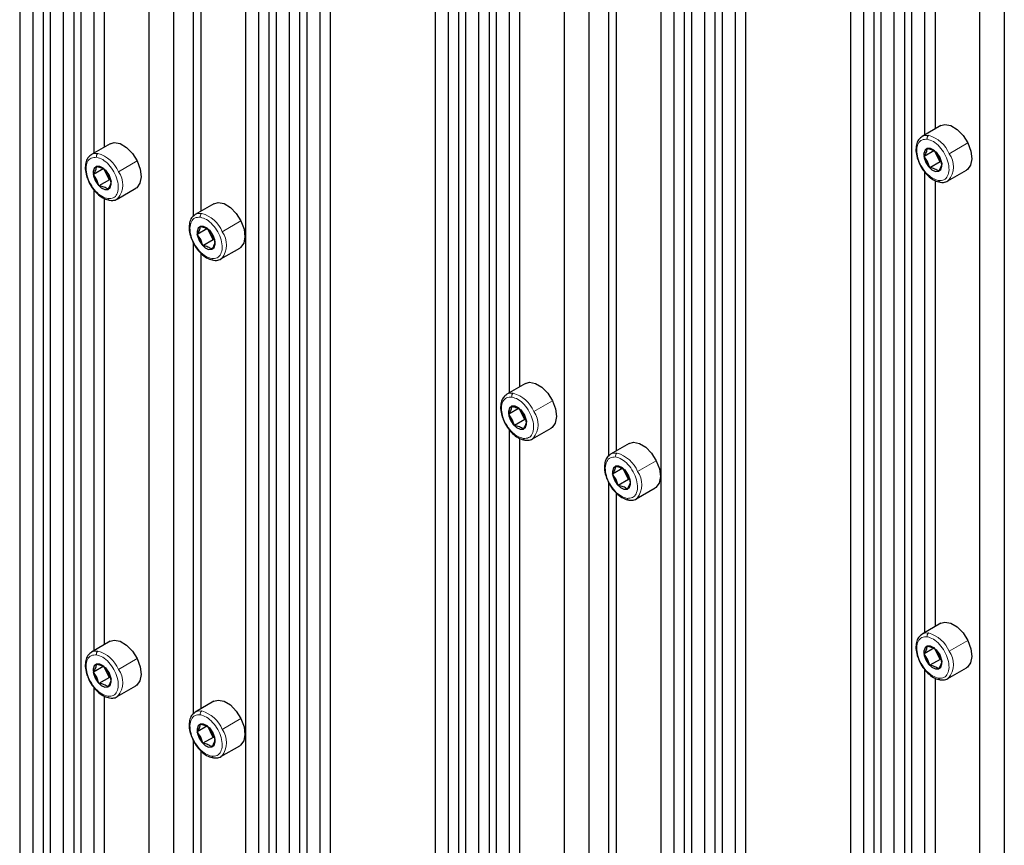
# Paper-space layout 'Blatt4' of a CAD drawing. Header units: millimetres. Extents: x 5 to 418, y 2 to 292.
# Tile 96 of 111: x 286 to 308, y 190 to 208. Entities that reach past the tile are written whole.
import ezdxf

# ---------------------------------------------------------------- set-up
doc = ezdxf.new("R2010")
doc.units = ezdxf.units.MM

psp = doc.layouts.new('Blatt4')

# ---------------------------------------------------------------- linework, layer by layer
at = {"color": 7, "linetype": 'Continuous', "lineweight": 25}
for p, q in [((285.502, 232.789), (285.502, 161.954)), ((286.033, 232.483), (286.033, 161.648)), ((285.797, 232.381), (285.797, 161.784)), ((286.197, 232.388), (286.197, 161.553)), ((286.728, 232.081), (286.728, 161.247)), ((286.492, 231.98), (286.492, 161.383)), ((286.892, 231.987), (286.892, 161.152)), ((288.996, 231.418), (288.996, 159.937)), ((288.436, 231.095), (288.436, 160.26)), ((290.628, 229.83), (290.628, 158.972)), ((290.923, 229.422), (290.923, 158.825)), ((291.159, 229.524), (291.159, 158.689)), ((291.323, 229.429), (291.323, 158.594)), ((291.854, 229.122), (291.854, 158.287)), ((291.618, 229.02), (291.618, 158.423)), ((292.018, 229.027), (292.018, 158.192)), ((292.549, 228.721), (292.549, 157.886)), ((292.314, 228.619), (292.314, 158.022)), ((294.93, 227.347), (294.93, 156.512)), ((295.225, 226.938), (295.225, 156.341)), ((295.461, 227.04), (295.461, 156.205)), ((295.625, 226.945), (295.625, 156.11)), ((296.156, 226.639), (296.156, 155.804)), ((295.92, 226.537), (295.92, 155.94)), ((296.32, 226.544), (296.32, 155.709)), ((298.424, 225.976), (298.424, 154.494)), ((297.864, 225.653), (297.864, 154.818)), ((300.056, 224.387), (300.056, 153.53)), ((300.351, 223.979), (300.351, 153.382)), ((300.587, 224.081), (300.587, 153.246)), ((300.751, 223.986), (300.751, 153.151)), ((301.046, 223.578), (301.046, 152.981)), ((301.282, 223.68), (301.282, 152.845)), ((301.447, 223.585), (301.447, 152.75)), ((301.742, 223.176), (301.742, 152.579)), ((301.977, 223.278), (301.977, 152.443)), ((304.358, 221.904), (304.358, 151.069)), ((304.653, 221.496), (304.653, 150.899)), ((304.889, 221.597), (304.889, 150.763)), ((305.053, 221.502), (305.053, 150.668)), ((305.348, 221.094), (305.348, 150.497)), ((305.584, 221.196), (305.584, 150.361)), ((305.749, 221.101), (305.749, 150.266)), ((307.852, 220.533), (307.852, 149.052)), ((307.292, 220.21), (307.292, 149.375)), ((306.044, 216.128), (306.044, 205.669)), ((306.279, 215.93), (306.279, 205.805)), ((287.188, 215.718), (287.188, 205.259)), ((287.423, 215.52), (287.423, 205.395)), ((289.438, 214.522), (289.438, 203.818)), ((289.615, 214.282), (289.615, 203.939)), ((296.616, 210.275), (296.616, 199.816)), ((296.851, 210.077), (296.851, 199.952)), ((298.866, 209.079), (298.866, 198.375)), ((299.043, 208.84), (299.043, 198.496)), ((306.412, 205.881), (305.987, 205.636)), ((287.555, 205.471), (287.131, 205.226)), ((306.266, 205.32), (306.031, 205.184)), ((306.11, 205.065), (306.031, 205.184)), ((306.33, 205.191), (306.266, 205.32)), ((306.306, 205.281), (306.386, 205.162)), ((306.394, 205.063), (306.33, 205.191)), ((306.159, 204.927), (306.11, 205.065)), ((306.394, 205.063), (306.159, 204.927)), ((306.386, 205.162), (306.434, 205.024)), ((306.425, 205.05), (306.394, 205.063)), ((287.41, 204.91), (287.174, 204.774)), ((287.254, 204.655), (287.174, 204.774)), ((287.474, 204.781), (287.41, 204.91)), ((287.45, 204.871), (287.53, 204.752)), ((287.538, 204.653), (287.474, 204.781)), ((287.53, 204.752), (287.578, 204.614)), ((306.044, 204.833), (306.044, 194.373)), ((306.571, 204.626), (306.995, 204.871)), ((287.302, 204.517), (287.254, 204.655)), ((287.538, 204.653), (287.302, 204.517)), ((287.569, 204.64), (287.538, 204.653)), ((306.279, 204.634), (306.279, 194.509)), ((287.188, 204.422), (287.188, 193.963)), ((287.714, 204.216), (288.139, 204.461)), ((287.423, 204.224), (287.423, 194.099)), ((289.912, 204.11), (289.488, 203.866)), ((289.767, 203.549), (289.531, 203.414)), ((289.611, 203.294), (289.531, 203.414)), ((289.831, 203.421), (289.767, 203.549)), ((289.807, 203.511), (289.887, 203.391)), ((289.895, 203.292), (289.831, 203.421)), ((289.887, 203.391), (289.935, 203.253)), ((289.438, 203.226), (289.438, 192.523)), ((289.659, 203.156), (289.611, 203.294)), ((289.895, 203.292), (289.659, 203.156)), ((289.926, 203.28), (289.895, 203.292)), ((289.615, 202.987), (289.615, 192.643)), ((290.071, 202.855), (290.496, 203.1)), ((296.983, 200.028), (296.559, 199.783)), ((296.838, 199.467), (296.603, 199.332)), ((296.902, 199.339), (296.838, 199.467)), ((296.878, 199.429), (296.958, 199.309)), ((296.682, 199.212), (296.603, 199.332)), ((296.731, 199.074), (296.682, 199.212)), ((296.966, 199.21), (296.731, 199.074)), ((296.966, 199.21), (296.902, 199.339)), ((296.958, 199.309), (297.006, 199.171)), ((296.997, 199.198), (296.966, 199.21)), ((296.616, 198.98), (296.616, 188.521)), ((297.142, 198.773), (297.567, 199.018)), ((296.851, 198.781), (296.851, 188.657)), ((299.34, 198.668), (298.916, 198.423)), ((299.195, 198.107), (298.96, 197.971)), ((299.259, 197.978), (299.195, 198.107)), ((299.235, 198.068), (299.315, 197.948)), ((299.039, 197.851), (298.96, 197.971)), ((299.088, 197.713), (299.039, 197.851)), ((299.323, 197.849), (299.088, 197.713)), ((299.323, 197.849), (299.259, 197.978)), ((299.315, 197.948), (299.363, 197.811)), ((299.354, 197.837), (299.323, 197.849)), ((298.866, 197.784), (298.866, 187.08)), ((299.499, 197.412), (299.924, 197.657)), ((299.043, 197.544), (299.043, 187.2)), ((306.412, 194.586), (305.987, 194.341)), ((287.555, 194.176), (287.131, 193.931)), ((306.266, 194.025), (306.031, 193.889)), ((306.33, 193.896), (306.266, 194.025)), ((306.11, 193.769), (306.031, 193.889)), ((306.306, 193.986), (306.386, 193.866)), ((306.394, 193.767), (306.33, 193.896)), ((306.386, 193.866), (306.434, 193.728)), ((287.41, 193.615), (287.174, 193.479)), ((287.474, 193.486), (287.41, 193.615)), ((287.45, 193.576), (287.53, 193.456)), ((306.159, 193.631), (306.11, 193.769)), ((306.394, 193.767), (306.159, 193.631)), ((306.425, 193.755), (306.394, 193.767)), ((306.571, 193.33), (306.995, 193.575)), ((287.254, 193.359), (287.174, 193.479)), ((287.302, 193.221), (287.254, 193.359)), ((287.538, 193.357), (287.302, 193.221)), ((287.538, 193.357), (287.474, 193.486)), ((287.53, 193.456), (287.578, 193.318)), ((287.569, 193.345), (287.538, 193.357)), ((306.044, 193.537), (306.044, 183.078)), ((306.279, 193.339), (306.279, 183.214)), ((287.188, 193.127), (287.188, 182.668)), ((287.714, 192.92), (288.139, 193.165)), ((287.423, 192.929), (287.423, 182.804)), ((289.912, 192.815), (289.488, 192.57)), ((289.767, 192.254), (289.531, 192.118)), ((289.831, 192.125), (289.767, 192.254)), ((289.807, 192.215), (289.887, 192.096)), ((289.611, 191.998), (289.531, 192.118)), ((289.659, 191.861), (289.611, 191.998)), ((289.895, 191.996), (289.659, 191.861)), ((289.895, 191.996), (289.831, 192.125)), ((289.887, 192.096), (289.935, 191.958)), ((289.926, 191.984), (289.895, 191.996)), ((289.438, 191.931), (289.438, 181.227)), ((290.071, 191.56), (290.496, 191.805)), ((289.615, 191.691), (289.615, 181.348))]:
    psp.add_line(p, q, dxfattribs=at)
at = {"color": 7, "linetype": 'Continuous', "lineweight": 18}
for p, q in [((306.6, 205.244), (307.024, 205.489)), ((306.358, 205.204), (306.33, 205.191)), ((287.744, 204.834), (288.168, 205.079)), ((306.11, 205.065), (306.072, 205.048)), ((306.386, 205.162), (306.391, 205.16)), ((287.502, 204.794), (287.474, 204.781)), ((287.53, 204.752), (287.535, 204.75)), ((287.254, 204.655), (287.216, 204.637)), ((290.101, 203.474), (290.525, 203.719)), ((289.859, 203.433), (289.831, 203.421)), ((289.887, 203.391), (289.892, 203.389)), ((289.611, 203.294), (289.573, 203.277)), ((297.172, 199.392), (297.596, 199.636)), ((296.682, 199.212), (296.644, 199.195)), ((296.93, 199.351), (296.902, 199.339)), ((296.958, 199.309), (296.963, 199.307)), ((299.529, 198.031), (299.953, 198.276)), ((299.039, 197.851), (299.001, 197.834)), ((299.287, 197.99), (299.259, 197.978)), ((299.315, 197.948), (299.32, 197.947)), ((306.6, 193.949), (307.024, 194.194)), ((287.744, 193.539), (288.168, 193.784)), ((306.358, 193.908), (306.33, 193.896)), ((306.386, 193.866), (306.391, 193.865)), ((306.11, 193.769), (306.072, 193.752)), ((287.254, 193.359), (287.216, 193.342)), ((287.502, 193.498), (287.474, 193.486)), ((287.53, 193.456), (287.535, 193.455)), ((290.101, 192.178), (290.525, 192.423)), ((289.611, 191.998), (289.573, 191.981)), ((289.859, 192.138), (289.831, 192.125)), ((289.887, 192.096), (289.892, 192.094))]:
    psp.add_line(p, q, dxfattribs=at)
at = {"color": 7, "linetype": 'Continuous', "lineweight": 25, "flags": 128}
for points in [[(306.412, 205.881), (306.504, 205.908), (306.64, 205.883), (306.783, 205.797), (306.917, 205.66), (307.024, 205.489)], [(305.97, 205.625), (305.973, 205.627), (305.987, 205.636)], [(287.555, 205.471), (287.648, 205.498), (287.784, 205.473), (287.927, 205.387), (288.06, 205.25), (288.168, 205.079)], [(307.024, 205.489), (307.094, 205.304), (307.116, 205.128), (307.088, 204.982), (307.014, 204.883), (306.995, 204.871)], [(287.114, 205.215), (287.117, 205.217), (287.131, 205.226)], [(306.391, 205.16), (306.33, 205.255), (306.254, 205.327), (306.174, 205.364), (306.103, 205.363), (306.052, 205.321), (306.028, 205.247), (306.035, 205.151), (306.072, 205.048)], [(287.535, 204.75), (287.474, 204.845), (287.398, 204.917), (287.318, 204.954), (287.247, 204.952), (287.196, 204.911), (287.172, 204.837), (287.179, 204.741), (287.216, 204.637)], [(288.168, 205.079), (288.237, 204.894), (288.259, 204.718), (288.232, 204.572), (288.158, 204.473), (288.139, 204.461)], [(306.072, 205.048), (306.133, 204.953), (306.21, 204.881), (306.289, 204.843), (306.36, 204.845), (306.412, 204.886), (306.436, 204.961), (306.429, 205.057), (306.391, 205.16)], [(287.216, 204.637), (287.277, 204.543), (287.354, 204.471), (287.433, 204.433), (287.504, 204.435), (287.556, 204.476), (287.579, 204.551), (287.572, 204.647), (287.535, 204.75)], [(306.587, 204.637), (306.585, 204.635), (306.571, 204.626)], [(287.731, 204.227), (287.729, 204.225), (287.714, 204.216)], [(289.912, 204.11), (290.005, 204.137), (290.141, 204.113), (290.284, 204.026), (290.417, 203.89), (290.525, 203.719)], [(289.471, 203.855), (289.474, 203.857), (289.488, 203.866)], [(290.525, 203.719), (290.594, 203.534), (290.616, 203.358), (290.589, 203.211), (290.515, 203.112), (290.496, 203.1)], [(289.892, 203.389), (289.831, 203.484), (289.755, 203.556), (289.675, 203.594), (289.604, 203.592), (289.553, 203.551), (289.529, 203.476), (289.536, 203.38), (289.573, 203.277)], [(289.573, 203.277), (289.634, 203.182), (289.711, 203.11), (289.79, 203.073), (289.861, 203.074), (289.913, 203.116), (289.936, 203.19), (289.929, 203.286), (289.892, 203.389)], [(290.088, 202.866), (290.086, 202.864), (290.071, 202.855)], [(296.983, 200.028), (297.076, 200.055), (297.212, 200.03), (297.355, 199.944), (297.488, 199.808), (297.596, 199.636)], [(296.542, 199.773), (296.545, 199.774), (296.559, 199.783)], [(297.596, 199.636), (297.665, 199.452), (297.687, 199.276), (297.66, 199.129), (297.586, 199.03), (297.567, 199.018)], [(296.963, 199.307), (296.902, 199.402), (296.826, 199.474), (296.746, 199.512), (296.675, 199.51), (296.624, 199.468), (296.6, 199.394), (296.607, 199.298), (296.644, 199.195)], [(296.644, 199.195), (296.705, 199.1), (296.782, 199.028), (296.861, 198.991), (296.932, 198.992), (296.984, 199.034), (297.008, 199.108), (297, 199.204), (296.963, 199.307)], [(297.159, 198.784), (297.157, 198.782), (297.142, 198.773)], [(299.34, 198.668), (299.433, 198.695), (299.569, 198.67), (299.712, 198.584), (299.846, 198.447), (299.953, 198.276)], [(298.899, 198.412), (298.902, 198.414), (298.916, 198.423)], [(299.953, 198.276), (300.022, 198.091), (300.045, 197.915), (300.017, 197.769), (299.943, 197.67), (299.924, 197.657)], [(299.32, 197.947), (299.259, 198.041), (299.183, 198.113), (299.103, 198.151), (299.032, 198.149), (298.981, 198.108), (298.957, 198.033), (298.964, 197.937), (299.001, 197.834)], [(299.001, 197.834), (299.062, 197.739), (299.139, 197.668), (299.218, 197.63), (299.289, 197.632), (299.341, 197.673), (299.365, 197.747), (299.357, 197.843), (299.32, 197.947)], [(299.516, 197.423), (299.514, 197.421), (299.499, 197.412)], [(306.412, 194.586), (306.504, 194.613), (306.64, 194.588), (306.783, 194.502), (306.917, 194.365), (307.024, 194.194)], [(305.97, 194.33), (305.973, 194.332), (305.987, 194.341)], [(287.555, 194.176), (287.648, 194.203), (287.784, 194.178), (287.927, 194.092), (288.06, 193.955), (288.168, 193.784)], [(306.391, 193.865), (306.33, 193.959), (306.254, 194.031), (306.174, 194.069), (306.103, 194.067), (306.052, 194.026), (306.028, 193.951), (306.035, 193.855), (306.072, 193.752)], [(307.024, 194.194), (307.094, 194.009), (307.116, 193.833), (307.088, 193.687), (307.014, 193.588), (306.995, 193.575)], [(287.114, 193.92), (287.117, 193.922), (287.131, 193.931)], [(288.168, 193.784), (288.237, 193.599), (288.259, 193.423), (288.232, 193.276), (288.158, 193.178), (288.139, 193.165)], [(306.072, 193.752), (306.133, 193.657), (306.21, 193.586), (306.289, 193.548), (306.36, 193.55), (306.412, 193.591), (306.436, 193.665), (306.429, 193.761), (306.391, 193.865)], [(287.535, 193.455), (287.474, 193.549), (287.398, 193.621), (287.318, 193.659), (287.247, 193.657), (287.196, 193.616), (287.172, 193.541), (287.179, 193.445), (287.216, 193.342)], [(287.216, 193.342), (287.277, 193.247), (287.354, 193.176), (287.433, 193.138), (287.504, 193.14), (287.556, 193.181), (287.579, 193.255), (287.572, 193.351), (287.535, 193.455)], [(306.587, 193.341), (306.585, 193.339), (306.571, 193.33)], [(287.731, 192.931), (287.729, 192.929), (287.714, 192.92)], [(289.912, 192.815), (290.005, 192.842), (290.141, 192.817), (290.284, 192.731), (290.417, 192.594), (290.525, 192.423)], [(289.471, 192.559), (289.474, 192.561), (289.488, 192.57)], [(289.892, 192.094), (289.831, 192.189), (289.755, 192.26), (289.675, 192.298), (289.604, 192.296), (289.553, 192.255), (289.529, 192.181), (289.536, 192.085), (289.573, 191.981)], [(290.525, 192.423), (290.594, 192.238), (290.616, 192.062), (290.589, 191.916), (290.515, 191.817), (290.496, 191.805)], [(289.573, 191.981), (289.634, 191.887), (289.711, 191.815), (289.79, 191.777), (289.861, 191.779), (289.913, 191.82), (289.936, 191.895), (289.929, 191.991), (289.892, 192.094)], [(290.088, 191.571), (290.086, 191.569), (290.071, 191.56)]]:
    psp.add_lwpolyline(points, dxfattribs=at)
at = {"color": 7, "linetype": 'Continuous', "lineweight": 18, "flags": 128}
for points in [[(305.987, 205.636), (306.046, 205.659), (306.132, 205.661)], [(287.131, 205.226), (287.19, 205.249), (287.276, 205.251)], [(289.488, 203.866), (289.547, 203.888), (289.633, 203.89)], [(296.559, 199.783), (296.618, 199.806), (296.704, 199.808)], [(298.916, 198.423), (298.975, 198.445), (299.061, 198.447)], [(305.987, 194.341), (306.046, 194.363), (306.132, 194.365)], [(287.131, 193.931), (287.19, 193.953), (287.276, 193.955)], [(289.488, 192.57), (289.547, 192.592), (289.633, 192.595)]]:
    psp.add_lwpolyline(points, dxfattribs=at)
at = {"color": 7, "linetype": 'Continuous', "lineweight": 18}
for centre, radius, start, end in [((306.178, 205.596), 0.0796, 125.2067, 196.6252), ((305.935, 204.969), 0.72, 22.5294, 74.129), ((287.322, 205.186), 0.0796, 125.2067, 196.6252), ((287.079, 204.558), 0.72, 22.5294, 74.129), ((306.192, 204.949), 0.504, 321.6891, 35.9048), ((287.336, 204.539), 0.504, 321.6891, 35.9048), ((306.41, 204.644), 0.0489, 190.6158, 258.2609), ((287.554, 204.233), 0.0489, 190.6158, 258.2609), ((289.679, 203.825), 0.0796, 125.2067, 196.6252), ((289.436, 203.198), 0.72, 22.5294, 74.129), ((289.693, 203.178), 0.504, 321.6891, 35.9048), ((289.911, 202.873), 0.0489, 190.6158, 258.2609), ((296.75, 199.743), 0.0796, 125.2067, 196.6252), ((296.507, 199.116), 0.72, 22.5294, 74.129), ((296.764, 199.096), 0.504, 321.6891, 35.9048), ((296.982, 198.791), 0.0489, 190.6158, 258.2609), ((299.107, 198.382), 0.0796, 125.2067, 196.6252), ((298.864, 197.755), 0.72, 22.5294, 74.129), ((299.121, 197.736), 0.504, 321.6891, 35.9048), ((299.339, 197.43), 0.0489, 190.6158, 258.2609), ((306.178, 194.3), 0.0796, 125.2067, 196.6252), ((305.935, 193.673), 0.72, 22.5294, 74.129), ((287.322, 193.89), 0.0796, 125.2067, 196.6252), ((287.079, 193.263), 0.72, 22.5294, 74.129), ((306.192, 193.654), 0.504, 321.6891, 35.9048), ((287.336, 193.243), 0.504, 321.6891, 35.9048), ((306.41, 193.348), 0.0489, 190.6158, 258.2609), ((287.554, 192.938), 0.0489, 190.6158, 258.2609), ((289.679, 192.53), 0.0796, 125.2067, 196.6252), ((289.436, 191.902), 0.72, 22.5294, 74.129), ((289.693, 191.883), 0.504, 321.6891, 35.9048), ((289.911, 191.577), 0.0489, 190.6158, 258.2609)]:
    psp.add_arc(centre, radius, start, end, dxfattribs=at)
at = {"color": 7, "linetype": 'Continuous', "lineweight": 25}
for centre, radius, start, end in [((306.672, 205.364), 0.384, 191.6562, 206.8091), ((306.698, 205.372), 0.41, 206.1561, 226.3735), ((287.824, 204.957), 0.393, 193.0056, 206.6648), ((287.841, 204.962), 0.41, 206.1561, 226.3735), ((290.173, 203.594), 0.384, 191.6562, 206.8091), ((290.198, 203.601), 0.41, 206.1561, 226.3735), ((297.244, 199.512), 0.384, 191.6562, 206.8091), ((297.269, 199.519), 0.41, 206.1561, 226.3735), ((299.601, 198.151), 0.384, 191.6562, 206.8091), ((299.626, 198.158), 0.41, 206.1561, 226.3735), ((306.672, 194.069), 0.384, 191.6562, 206.8091), ((306.698, 194.076), 0.41, 206.1561, 226.3735), ((287.816, 193.659), 0.384, 191.6562, 206.8091), ((287.841, 193.666), 0.41, 206.1561, 226.3735), ((290.173, 192.298), 0.384, 191.6562, 206.8091), ((290.198, 192.306), 0.41, 206.1561, 226.3735)]:
    psp.add_arc(centre, radius, start, end, dxfattribs=at)
for points, knots in [([(305.969, 205.619), (305.946, 205.6), (305.893, 205.558), (305.852, 205.448), (305.842, 205.311), (305.864, 205.168), (305.904, 205.077), (305.92, 205.039)], [0, 0, 0, 0, 0.17029, 0.381057, 0.602951, 0.834475, 1, 1, 1, 1]), ([(287.113, 205.209), (287.089, 205.19), (287.037, 205.148), (286.996, 205.038), (286.986, 204.901), (287.008, 204.758), (287.048, 204.667), (287.064, 204.629)], [0, 0, 0, 0, 0.17029, 0.381057, 0.602951, 0.834475, 1, 1, 1, 1]), ([(306.031, 205.184), (306.051, 205.218), (306.091, 205.287), (306.1, 205.337), (306.104, 205.362)], [0, 0, 0, 0, 0.5003625, 1, 1, 1, 1]), ([(306.104, 205.362), (306.146, 205.353), (306.229, 205.335), (306.28, 205.299), (306.306, 205.281)], [0, 0, 0, 0, 0.5004301, 1, 1, 1, 1]), ([(305.92, 205.039), (305.926, 205.024), (305.952, 204.955), (306.03, 204.841), (306.145, 204.716), (306.273, 204.627), (306.358, 204.606), (306.4, 204.596)], [0, 0, 0, 0, 0.067746, 0.302781, 0.538737, 0.776968, 1, 1, 1, 1]), ([(306.434, 205.024), (306.43, 204.999), (306.421, 204.949), (306.381, 204.881), (306.36, 204.847)], [0, 0, 0, 0, 0.500362, 1, 1, 1, 1]), ([(287.174, 204.774), (287.195, 204.808), (287.235, 204.877), (287.244, 204.927), (287.248, 204.952)], [0, 0, 0, 0, 0.500362, 1, 1, 1, 1]), ([(287.248, 204.952), (287.29, 204.943), (287.373, 204.925), (287.424, 204.889), (287.45, 204.871)], [0, 0, 0, 0, 0.50043, 1, 1, 1, 1]), ([(306.36, 204.847), (306.335, 204.865), (306.283, 204.9), (306.2, 204.918), (306.159, 204.927)], [0, 0, 0, 0, 0.5004301, 1, 1, 1, 1]), ([(287.064, 204.629), (287.07, 204.614), (287.096, 204.545), (287.174, 204.431), (287.289, 204.306), (287.417, 204.217), (287.502, 204.196), (287.544, 204.186)], [0, 0, 0, 0, 0.067746, 0.302781, 0.538737, 0.776968, 1, 1, 1, 1]), ([(287.504, 204.437), (287.478, 204.455), (287.427, 204.49), (287.344, 204.508), (287.302, 204.517)], [0, 0, 0, 0, 0.50043, 1, 1, 1, 1]), ([(287.578, 204.614), (287.573, 204.589), (287.565, 204.539), (287.524, 204.471), (287.504, 204.437)], [0, 0, 0, 0, 0.500362, 1, 1, 1, 1]), ([(306.4, 204.596), (306.423, 204.594), (306.484, 204.591), (306.553, 204.606), (306.583, 204.637), (306.589, 204.643)], [0, 0, 0, 0, 0.341589, 0.88384, 1, 1, 1, 1]), ([(287.544, 204.186), (287.567, 204.184), (287.627, 204.181), (287.697, 204.196), (287.727, 204.227), (287.733, 204.233)], [0, 0, 0, 0, 0.341589, 0.88384, 1, 1, 1, 1]), ([(289.47, 203.849), (289.446, 203.83), (289.394, 203.787), (289.353, 203.678), (289.343, 203.54), (289.365, 203.397), (289.405, 203.306), (289.421, 203.268)], [0, 0, 0, 0, 0.17029, 0.381057, 0.602951, 0.834475, 1, 1, 1, 1]), ([(289.531, 203.414), (289.552, 203.448), (289.592, 203.516), (289.601, 203.566), (289.605, 203.591)], [0, 0, 0, 0, 0.500362, 1, 1, 1, 1]), ([(289.605, 203.591), (289.647, 203.582), (289.73, 203.564), (289.781, 203.529), (289.807, 203.511)], [0, 0, 0, 0, 0.50043, 1, 1, 1, 1]), ([(289.421, 203.268), (289.427, 203.253), (289.453, 203.184), (289.531, 203.07), (289.646, 202.945), (289.774, 202.856), (289.859, 202.835), (289.901, 202.825)], [0, 0, 0, 0, 0.067746, 0.302781, 0.538737, 0.776968, 1, 1, 1, 1]), ([(289.935, 203.253), (289.93, 203.228), (289.922, 203.178), (289.881, 203.11), (289.861, 203.076)], [0, 0, 0, 0, 0.500362, 1, 1, 1, 1]), ([(289.861, 203.076), (289.835, 203.094), (289.784, 203.13), (289.701, 203.147), (289.659, 203.156)], [0, 0, 0, 0, 0.50043, 1, 1, 1, 1]), ([(289.901, 202.825), (289.924, 202.824), (289.984, 202.82), (290.054, 202.835), (290.084, 202.866), (290.09, 202.872)], [0, 0, 0, 0, 0.341589, 0.88384, 1, 1, 1, 1]), ([(296.541, 199.767), (296.517, 199.748), (296.465, 199.705), (296.424, 199.595), (296.414, 199.458), (296.436, 199.315), (296.476, 199.224), (296.492, 199.186)], [0, 0, 0, 0, 0.17029, 0.381057, 0.602951, 0.834475, 1, 1, 1, 1]), ([(296.603, 199.332), (296.623, 199.366), (296.663, 199.434), (296.672, 199.484), (296.676, 199.509)], [0, 0, 0, 0, 0.5003625, 1, 1, 1, 1]), ([(296.676, 199.509), (296.718, 199.5), (296.801, 199.482), (296.852, 199.447), (296.878, 199.429)], [0, 0, 0, 0, 0.50043, 1, 1, 1, 1]), ([(296.492, 199.186), (296.498, 199.171), (296.524, 199.102), (296.602, 198.988), (296.717, 198.863), (296.845, 198.774), (296.93, 198.753), (296.972, 198.743)], [0, 0, 0, 0, 0.0677457, 0.3027807, 0.5387367, 0.776968, 1, 1, 1, 1]), ([(297.006, 199.171), (297.002, 199.146), (296.993, 199.096), (296.952, 199.028), (296.932, 198.994)], [0, 0, 0, 0, 0.500362, 1, 1, 1, 1]), ([(296.932, 198.994), (296.907, 199.012), (296.855, 199.048), (296.772, 199.065), (296.731, 199.074)], [0, 0, 0, 0, 0.50043, 1, 1, 1, 1]), ([(296.972, 198.743), (296.995, 198.742), (297.055, 198.738), (297.125, 198.753), (297.155, 198.784), (297.161, 198.79)], [0, 0, 0, 0, 0.341589, 0.88384, 1, 1, 1, 1]), ([(298.898, 198.406), (298.874, 198.387), (298.822, 198.344), (298.781, 198.235), (298.771, 198.098), (298.793, 197.954), (298.833, 197.863), (298.849, 197.826)], [0, 0, 0, 0, 0.17029, 0.381057, 0.602951, 0.834475, 1, 1, 1, 1]), ([(298.96, 197.971), (298.98, 198.005), (299.02, 198.073), (299.029, 198.123), (299.033, 198.148)], [0, 0, 0, 0, 0.500362, 1, 1, 1, 1]), ([(299.033, 198.148), (299.075, 198.139), (299.158, 198.122), (299.209, 198.086), (299.235, 198.068)], [0, 0, 0, 0, 0.50043, 1, 1, 1, 1]), ([(298.849, 197.826), (298.855, 197.81), (298.881, 197.741), (298.959, 197.627), (299.074, 197.503), (299.202, 197.414), (299.287, 197.392), (299.329, 197.382)], [0, 0, 0, 0, 0.067746, 0.302781, 0.538737, 0.776968, 1, 1, 1, 1]), ([(299.363, 197.811), (299.359, 197.785), (299.35, 197.736), (299.309, 197.667), (299.289, 197.633)], [0, 0, 0, 0, 0.500362, 1, 1, 1, 1]), ([(299.289, 197.633), (299.264, 197.651), (299.212, 197.687), (299.129, 197.705), (299.088, 197.713)], [0, 0, 0, 0, 0.50043, 1, 1, 1, 1]), ([(299.329, 197.382), (299.352, 197.381), (299.412, 197.377), (299.482, 197.392), (299.512, 197.424), (299.518, 197.429)], [0, 0, 0, 0, 0.341589, 0.88384, 1, 1, 1, 1]), ([(305.969, 194.324), (305.946, 194.305), (305.893, 194.262), (305.852, 194.153), (305.842, 194.015), (305.864, 193.872), (305.904, 193.781), (305.92, 193.744)], [0, 0, 0, 0, 0.17029, 0.381057, 0.602951, 0.834475, 1, 1, 1, 1]), ([(306.031, 193.889), (306.051, 193.923), (306.091, 193.991), (306.1, 194.041), (306.104, 194.066)], [0, 0, 0, 0, 0.5003625, 1, 1, 1, 1]), ([(306.104, 194.066), (306.146, 194.057), (306.229, 194.04), (306.28, 194.004), (306.306, 193.986)], [0, 0, 0, 0, 0.5004301, 1, 1, 1, 1]), ([(287.113, 193.914), (287.089, 193.895), (287.037, 193.852), (286.996, 193.743), (286.986, 193.605), (287.008, 193.462), (287.048, 193.371), (287.064, 193.333)], [0, 0, 0, 0, 0.17029, 0.381057, 0.602951, 0.834475, 1, 1, 1, 1]), ([(287.174, 193.479), (287.195, 193.513), (287.235, 193.581), (287.244, 193.631), (287.248, 193.656)], [0, 0, 0, 0, 0.500362, 1, 1, 1, 1]), ([(287.248, 193.656), (287.29, 193.647), (287.373, 193.63), (287.424, 193.594), (287.45, 193.576)], [0, 0, 0, 0, 0.50043, 1, 1, 1, 1]), ([(305.92, 193.744), (305.926, 193.728), (305.952, 193.659), (306.03, 193.545), (306.145, 193.421), (306.273, 193.332), (306.358, 193.31), (306.4, 193.3)], [0, 0, 0, 0, 0.067746, 0.302781, 0.538737, 0.776968, 1, 1, 1, 1]), ([(306.36, 193.551), (306.335, 193.569), (306.283, 193.605), (306.2, 193.623), (306.159, 193.631)], [0, 0, 0, 0, 0.5004301, 1, 1, 1, 1]), ([(306.434, 193.728), (306.43, 193.703), (306.421, 193.653), (306.381, 193.585), (306.36, 193.551)], [0, 0, 0, 0, 0.500362, 1, 1, 1, 1]), ([(287.064, 193.333), (287.07, 193.318), (287.096, 193.249), (287.174, 193.135), (287.289, 193.011), (287.417, 192.922), (287.502, 192.9), (287.544, 192.89)], [0, 0, 0, 0, 0.067746, 0.302781, 0.538737, 0.776968, 1, 1, 1, 1]), ([(306.4, 193.3), (306.423, 193.299), (306.484, 193.295), (306.553, 193.31), (306.583, 193.342), (306.589, 193.347)], [0, 0, 0, 0, 0.341589, 0.88384, 1, 1, 1, 1]), ([(287.504, 193.141), (287.478, 193.159), (287.427, 193.195), (287.344, 193.213), (287.302, 193.221)], [0, 0, 0, 0, 0.50043, 1, 1, 1, 1]), ([(287.578, 193.318), (287.573, 193.293), (287.565, 193.243), (287.524, 193.175), (287.504, 193.141)], [0, 0, 0, 0, 0.500362, 1, 1, 1, 1]), ([(287.544, 192.89), (287.567, 192.889), (287.627, 192.885), (287.697, 192.9), (287.727, 192.932), (287.733, 192.937)], [0, 0, 0, 0, 0.341589, 0.88384, 1, 1, 1, 1]), ([(289.47, 192.553), (289.446, 192.534), (289.394, 192.491), (289.353, 192.382), (289.343, 192.245), (289.365, 192.102), (289.405, 192.011), (289.421, 191.973)], [0, 0, 0, 0, 0.17029, 0.381057, 0.602951, 0.834475, 1, 1, 1, 1]), ([(289.531, 192.118), (289.552, 192.152), (289.592, 192.22), (289.601, 192.27), (289.605, 192.295)], [0, 0, 0, 0, 0.500362, 1, 1, 1, 1]), ([(289.605, 192.295), (289.647, 192.287), (289.73, 192.269), (289.781, 192.233), (289.807, 192.215)], [0, 0, 0, 0, 0.50043, 1, 1, 1, 1]), ([(289.421, 191.973), (289.427, 191.957), (289.453, 191.888), (289.531, 191.775), (289.646, 191.65), (289.774, 191.561), (289.859, 191.54), (289.901, 191.529)], [0, 0, 0, 0, 0.067746, 0.302781, 0.538737, 0.776968, 1, 1, 1, 1]), ([(289.861, 191.78), (289.835, 191.798), (289.784, 191.834), (289.701, 191.852), (289.659, 191.861)], [0, 0, 0, 0, 0.50043, 1, 1, 1, 1]), ([(289.935, 191.958), (289.93, 191.933), (289.922, 191.883), (289.881, 191.815), (289.861, 191.78)], [0, 0, 0, 0, 0.500362, 1, 1, 1, 1]), ([(289.901, 191.529), (289.924, 191.528), (289.984, 191.525), (290.054, 191.54), (290.084, 191.571), (290.09, 191.576)], [0, 0, 0, 0, 0.341589, 0.88384, 1, 1, 1, 1])]:
    psp.add_open_spline(points, degree=3, knots=knots, dxfattribs=at)
at = {"color": 7, "linetype": 'Continuous', "lineweight": 18}
for points in [[(306.362, 204.635), (306.315, 204.648), (306.222, 204.674), (306.078, 204.798), (305.959, 204.964), (305.881, 205.152), (305.857, 205.333), (305.89, 205.478), (305.974, 205.57), (306.059, 205.572), (306.102, 205.573)], [(306.102, 205.573), (306.148, 205.56), (306.242, 205.534), (306.385, 205.409), (306.504, 205.244), (306.582, 205.056), (306.607, 204.875), (306.574, 204.73), (306.49, 204.637), (306.405, 204.635), (306.362, 204.635)], [(287.506, 204.224), (287.459, 204.238), (287.366, 204.264), (287.222, 204.388), (287.103, 204.554), (287.025, 204.742), (287.001, 204.923), (287.034, 205.067), (287.117, 205.16), (287.203, 205.162), (287.246, 205.163)], [(287.246, 205.163), (287.292, 205.15), (287.386, 205.123), (287.529, 204.999), (287.648, 204.834), (287.726, 204.646), (287.75, 204.465), (287.717, 204.32), (287.634, 204.227), (287.548, 204.225), (287.506, 204.224)], [(289.863, 202.864), (289.816, 202.877), (289.723, 202.903), (289.579, 203.028), (289.46, 203.193), (289.382, 203.381), (289.358, 203.562), (289.391, 203.707), (289.474, 203.8), (289.56, 203.802), (289.603, 203.802)], [(289.603, 203.802), (289.649, 203.789), (289.743, 203.763), (289.886, 203.639), (290.005, 203.473), (290.083, 203.285), (290.107, 203.104), (290.074, 202.959), (289.991, 202.867), (289.905, 202.865), (289.863, 202.864)], [(296.934, 198.782), (296.887, 198.795), (296.794, 198.821), (296.65, 198.946), (296.531, 199.111), (296.453, 199.299), (296.429, 199.48), (296.462, 199.625), (296.545, 199.718), (296.631, 199.719), (296.674, 199.72)], [(296.674, 199.72), (296.72, 199.707), (296.814, 199.681), (296.957, 199.557), (297.076, 199.391), (297.154, 199.203), (297.178, 199.022), (297.145, 198.877), (297.062, 198.784), (296.976, 198.783), (296.934, 198.782)], [(299.291, 197.421), (299.244, 197.434), (299.151, 197.461), (299.007, 197.585), (298.888, 197.75), (298.81, 197.939), (298.786, 198.119), (298.819, 198.264), (298.903, 198.357), (298.988, 198.359), (299.031, 198.36)], [(299.031, 198.36), (299.077, 198.346), (299.171, 198.32), (299.314, 198.196), (299.433, 198.03), (299.511, 197.842), (299.535, 197.661), (299.502, 197.517), (299.419, 197.424), (299.333, 197.422), (299.291, 197.421)], [(306.362, 193.339), (306.315, 193.352), (306.222, 193.379), (306.078, 193.503), (305.959, 193.668), (305.881, 193.857), (305.857, 194.037), (305.89, 194.182), (305.974, 194.275), (306.059, 194.277), (306.102, 194.278)], [(306.102, 194.278), (306.148, 194.264), (306.242, 194.238), (306.385, 194.114), (306.504, 193.948), (306.582, 193.76), (306.607, 193.579), (306.574, 193.435), (306.49, 193.342), (306.405, 193.34), (306.362, 193.339)], [(287.506, 192.929), (287.459, 192.942), (287.366, 192.969), (287.222, 193.093), (287.103, 193.258), (287.025, 193.447), (287.001, 193.627), (287.034, 193.772), (287.117, 193.865), (287.203, 193.867), (287.246, 193.868)], [(287.246, 193.868), (287.292, 193.854), (287.386, 193.828), (287.529, 193.704), (287.648, 193.538), (287.726, 193.35), (287.75, 193.169), (287.717, 193.025), (287.634, 192.932), (287.548, 192.93), (287.506, 192.929)], [(289.863, 191.568), (289.816, 191.582), (289.723, 191.608), (289.579, 191.732), (289.46, 191.898), (289.382, 192.086), (289.358, 192.267), (289.391, 192.411), (289.474, 192.504), (289.56, 192.506), (289.603, 192.507)], [(289.603, 192.507), (289.649, 192.494), (289.743, 192.467), (289.886, 192.343), (290.005, 192.178), (290.083, 191.989), (290.107, 191.809), (290.074, 191.664), (289.991, 191.571), (289.905, 191.569), (289.863, 191.568)]]:
    psp.add_open_spline(points, degree=3, dxfattribs=at)

doc.saveas('drawing.dxf')
